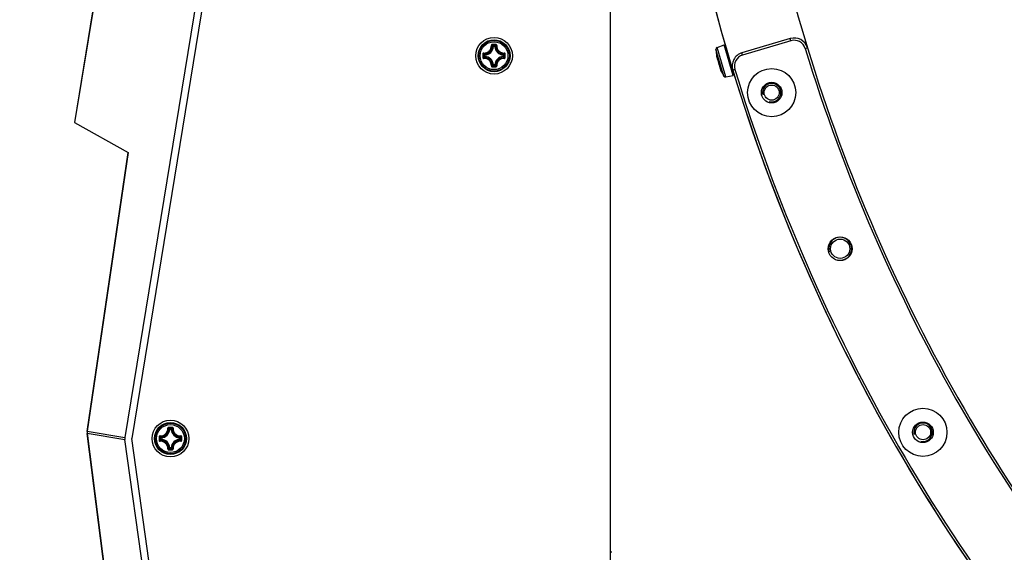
# Model space of a CAD drawing. Header units: millimetres. Extents: x 0 to 420, y 0 to 297.
# Tile 165 of 256: x 71 to 92, y 193 to 204. Entities that reach past the tile are written whole.
import ezdxf

# ---------------------------------------------------------------- set-up
doc = ezdxf.new("R2010")
doc.units = ezdxf.units.MM
doc.header["$LTSCALE"] = 23.1
doc.layers.get('0').update_dxf_attribs({"linetype": 'CONTINUOUS'})
for name, color, linetype in [('02___PRT_ALL_AXES', 7, 'CONTINUOUS'), ('AXES', 7, 'CONTINUOUS'), ('DIM_PILOTEES', 7, 'CONTINUOUS')]:
    doc.layers.add(name, color=color, linetype=linetype)
doc.styles.get("Standard").update_dxf_attribs({"font": 'txt', "width": 0.7})
doc.dimstyles.new('DIMSTYLE_4', dxfattribs={"dimtxt": 2.5, "dimasz": 3.5, "dimexe": 2, "dimexo": 0, "dimtad": 1, "dimdec": 0, "dimlfac": 10, "dimdsep": 46, "dimtxsty": 'Standard', "dimblk": '_FILLED', "dimblk1": '_FILLED', "dimblk2": '_FILLED', "dimcen": 0.09, "dimazin": 2, "dimtp": 0.8, "dimtm": 0.8, "dimtfac": 1, "dimtdec": 0, "dimtofl": 0, "dimtmove": 0, "dimatfit": 3, "dimldrblk": '_FILLED', "dimfxl": 0, "dimtolj": 1, "dimarcsym": 0})

# ---------------------------------------------------------------- blocks, each defined once
blk = doc.blocks.new('_FILLED')
at = {"color": 0, "linetype": 'ByBlock'}
blk.add_solid([(0, 0), (-1, 0.1429), (-1, -0.1429)], dxfattribs=at)
blk = doc.blocks.new('*D15')
at = {"layer": 'DIM_PILOTEES', "color": 2, "linetype": 'Continuous'}
for p, q in [((124.125, 214.622), (61.807, 214.622)), ((63.807, 214.622), (63.807, 172.035)), ((63.807, 129.447), (63.807, 172.035)), ((98.955, 129.447), (61.807, 129.447))]:
    blk.add_line(p, q, dxfattribs=at)
at = {"layer": 'DIM_PILOTEES', "color": 2, "linetype": 'Continuous', "xscale": 3.5, "yscale": 3.5, "zscale": 3.5}
for p, rotation in [((63.807, 214.622), 90), ((63.807, 129.447), 270)]:
    blk.add_blockref('_FILLED', p, dxfattribs=dict(at, rotation=rotation))
at = {"layer": 'DIM_PILOTEES', "color": 2, "linetype": 'Continuous', "insert": (60.682, 169.371), "char_height": 2.5, "width": 11.78571, "attachment_point": 2, "rotation": 90, "line_spacing_factor": 0.9}
blk.add_mtext('{\\ftxt;\\W0.0001;\\H0.0001;\\~}{\\ftxt;\\W0.4285714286;\\H2.5; }{\\ftxt;\\W0.0001;\\H0.0001;\\~}{\\ftxt;\\W0.0001;\\H0.0001;\\~}{\\ftxt;\\W2.2857142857;\\H2.5; }{\\ftxt;\\W0.0001;\\H0.0001;\\~}{\\ftxt;\\W0.0001;\\H0.0001;\\~}{\\ftxt;\\W0.4285714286;\\H2.5; }{\\ftxt;\\W0.0001;\\H0.0001;\\~}', dxfattribs=at)

msp = doc.modelspace()

# ---------------------------------------------------------------- linework, layer by layer
at = {"color": 7, "linetype": 'Continuous'}
for p, q in [((76.5226, 229.4513), (72.0296, 201.987)), ((76.5267, 229.4479), (72.0341, 201.9863)), ((83.7252, 186.9846), (83.7252, 228.7907)), ((78.2639, 226.4958), (73.1304, 195.1166)), ((78.4134, 226.4667), (73.2807, 195.092)), ((87.6433, 203.8155), (86.5885, 203.5031)), ((87.6575, 203.7676), (87.6433, 203.8155)), ((81.166, 203.6423), (81.1561, 203.6428)), ((81.166, 203.6423), (81.166, 203.6522)), ((81.166, 203.6522), (81.1984, 203.6522)), ((81.1661, 203.6423), (81.1984, 203.6423)), ((81.1984, 203.6423), (81.1984, 203.6522)), ((81.1984, 203.6423), (81.2084, 203.6428)), ((86.1946, 202.9971), (86.0209, 203.5798)), ((86.0462, 203.6184), (86.1991, 203.6789)), ((86.2369, 202.9787), (86.0462, 203.6184)), ((86.398, 203.0118), (86.1991, 203.6789)), ((87.6575, 203.7676), (86.6028, 203.4551)), ((87.9676, 203.6008), (88.0155, 203.6153)), ((80.9713, 203.4251), (80.9713, 203.4575)), ((80.9812, 203.4575), (80.9713, 203.4575)), ((80.9812, 203.4251), (80.9713, 203.4251)), ((80.9812, 203.4575), (80.9808, 203.4674)), ((80.9812, 203.4251), (80.9808, 203.4152)), ((80.9812, 203.4251), (80.9812, 203.4575)), ((81.3832, 203.4575), (81.3837, 203.4674)), ((81.3832, 203.4575), (81.3832, 203.4252)), ((81.3832, 203.4575), (81.3932, 203.4575)), ((81.3832, 203.4251), (81.3837, 203.4152)), ((81.3832, 203.4251), (81.3932, 203.4251)), ((81.3932, 203.4575), (81.3932, 203.4251)), ((86.0475, 203.4439), (86.0478, 203.4429)), ((86.0475, 203.4439), (86.0476, 203.4428)), ((86.0494, 203.407), (86.0511, 203.4072)), ((86.0511, 203.4072), (86.0573, 203.4084)), ((86.0561, 203.4129), (86.0565, 203.4118)), ((86.0659, 203.3821), (86.0661, 203.3809)), ((86.0709, 203.3537), (86.0709, 203.3577)), ((86.6028, 203.4551), (86.5885, 203.5031)), ((81.166, 203.2403), (81.1561, 203.2398)), ((81.166, 203.2403), (81.166, 203.2304)), ((81.1984, 203.2304), (81.166, 203.2304)), ((81.1984, 203.2403), (81.1661, 203.2403)), ((81.1984, 203.2403), (81.1984, 203.2304)), ((81.1984, 203.2403), (81.2084, 203.2398)), ((86.1067, 203.1867), (86.1095, 203.1772)), ((86.1092, 203.1782), (86.1123, 203.1685)), ((86.1453, 203.112), (86.1353, 203.132)), ((86.136, 203.1354), (86.1363, 203.1344)), ((86.4346, 203.1426), (86.3868, 203.128)), ((86.1461, 203.1104), (86.1453, 203.112)), ((86.1472, 203.1083), (86.1461, 203.1104)), ((86.1475, 203.1087), (86.1465, 203.112)), ((86.1544, 203.0736), (86.1562, 203.0705)), ((86.1562, 203.0705), (86.1585, 203.0668)), ((86.1585, 203.0668), (86.1594, 203.0656)), ((86.1589, 203.0695), (86.1593, 203.0684)), ((86.1591, 203.0695), (86.1595, 203.0683)), ((86.1591, 203.0695), (86.1595, 203.0683)), ((86.16, 203.0667), (86.1595, 203.0683)), ((86.1603, 203.0656), (86.16, 203.0667)), ((86.2369, 202.9787), (86.398, 203.0118)), ((72.0296, 201.987), (72.0359, 201.986)), ((72.0359, 201.986), (73.2033, 201.3311)), ((72.3077, 195.2461), (73.2028, 201.3312)), ((73.2033, 201.3311), (72.3087, 195.251)), ((72.307, 195.2018), (72.3086, 195.202)), ((73.1207, 188.8397), (72.307, 195.2018)), ((72.308, 195.2067), (73.1226, 188.84)), ((72.308, 195.2067), (73.1299, 195.0722)), ((72.3087, 195.251), (73.1304, 195.1166)), ((74.109, 195.2935), (74.0991, 195.2939)), ((74.109, 195.2935), (74.109, 195.3034)), ((74.109, 195.3034), (74.1414, 195.3034)), ((74.1091, 195.2935), (74.1414, 195.2935)), ((74.1414, 195.2935), (74.1414, 195.3034)), ((74.1414, 195.2935), (74.1514, 195.2939)), ((76.6215, 170.0878), (73.1299, 195.0722)), ((76.7717, 170.1121), (73.2807, 195.092)), ((73.9143, 195.0763), (73.9143, 195.1087)), ((73.9242, 195.1087), (73.9143, 195.1087)), ((73.9242, 195.0763), (73.9143, 195.0763)), ((73.9242, 195.1087), (73.9238, 195.1186)), ((73.9242, 195.0763), (73.9238, 195.0663)), ((73.9242, 195.0763), (73.9242, 195.1086)), ((74.3262, 195.1087), (74.3267, 195.1186)), ((74.3262, 195.1087), (74.3362, 195.1087)), ((74.3262, 195.1086), (74.3262, 195.0763)), ((74.3262, 195.0763), (74.3267, 195.0663)), ((74.3262, 195.0763), (74.3362, 195.0763)), ((74.3362, 195.1087), (74.3362, 195.0763)), ((74.109, 194.8915), (74.0991, 194.891)), ((74.109, 194.8915), (74.109, 194.8815)), ((74.1414, 194.8815), (74.109, 194.8815)), ((74.1414, 194.8915), (74.1091, 194.8915)), ((74.1414, 194.8915), (74.1414, 194.8815)), ((74.1414, 194.8915), (74.1514, 194.891))]:
    msp.add_line(p, q, dxfattribs=at)
for points in [[(86.0358, 203.4277), (86.0359, 203.4269), (86.0362, 203.4254), (86.0364, 203.4239), (86.0367, 203.4226), (86.0369, 203.4213), (86.0372, 203.4202), (86.0374, 203.4191), (86.0377, 203.4181), (86.038, 203.4171), (86.0383, 203.4162), (86.0386, 203.4154), (86.0389, 203.4145), (86.0393, 203.4136), (86.0398, 203.4127), (86.0404, 203.4117), (86.0413, 203.4106), (86.0424, 203.4096), (86.0438, 203.4085), (86.0455, 203.4077), (86.0474, 203.4072), (86.0494, 203.407)], [(86.0413, 203.4106), (86.0435, 203.401), (86.0459, 203.3914), (86.0483, 203.3825), (86.0512, 203.3731)], [(86.0461, 203.4477), (86.046, 203.4478), (86.0461, 203.4477), (86.0462, 203.4475), (86.0464, 203.4471), (86.0465, 203.4465), (86.0468, 203.4458), (86.047, 203.445), (86.0473, 203.4441), (86.0476, 203.443), (86.0487, 203.4388)], [(86.0487, 203.4388), (86.0502, 203.4331), (86.0518, 203.4273), (86.0534, 203.4216), (86.055, 203.4159), (86.0563, 203.4117)], [(86.0497, 203.407), (86.0507, 203.3987), (86.0526, 203.3861), (86.0548, 203.3734), (86.0573, 203.3605), (86.0601, 203.3476), (86.0632, 203.3347), (86.0665, 203.322), (86.0701, 203.3095), (86.0738, 203.2972), (86.0778, 203.2853), (86.0797, 203.2801)], [(86.0507, 203.3745), (86.0531, 203.3674), (86.0555, 203.361), (86.0578, 203.3554), (86.0589, 203.3533)], [(86.0512, 203.3731), (86.0536, 203.3658), (86.056, 203.3594), (86.0584, 203.3537), (86.0591, 203.3524)], [(86.0563, 203.4117), (86.0575, 203.4077), (86.0592, 203.402), (86.061, 203.3963), (86.0628, 203.3907), (86.0647, 203.385), (86.0661, 203.3809)], [(86.0661, 203.3809), (86.0665, 203.3795), (86.0671, 203.3778), (86.0676, 203.3759), (86.0681, 203.3741), (86.0685, 203.3722), (86.0689, 203.3703), (86.0693, 203.3685), (86.0696, 203.3668), (86.0698, 203.3651), (86.0701, 203.3636), (86.0702, 203.3621), (86.0704, 203.3608), (86.0705, 203.3596), (86.0705, 203.3586), (86.0705, 203.3577), (86.0705, 203.3571), (86.0705, 203.3567)], [(86.0705, 203.3567), (86.0702, 203.3494), (86.0703, 203.3402), (86.071, 203.3305), (86.0721, 203.3202), (86.0737, 203.3094), (86.0757, 203.2982), (86.0782, 203.2866)], [(86.0782, 203.2866), (86.081, 203.2747), (86.0842, 203.2625), (86.0877, 203.2502), (86.0916, 203.2378), (86.0958, 203.2253), (86.1003, 203.2129), (86.105, 203.2005), (86.1099, 203.1884), (86.1151, 203.1765), (86.1204, 203.165)], [(86.102, 203.2083), (86.1022, 203.2069), (86.1033, 203.2008), (86.1048, 203.1941), (86.1067, 203.1867)], [(86.112, 203.1697), (86.1153, 203.1602), (86.119, 203.15), (86.1191, 203.15)], [(86.1123, 203.1685), (86.1156, 203.1591), (86.119, 203.1499)], [(86.1241, 203.1574), (86.1239, 203.1573), (86.1223, 203.1561), (86.121, 203.1546), (86.12, 203.153), (86.1194, 203.1513), (86.119, 203.1498), (86.1189, 203.1485), (86.1189, 203.1473), (86.119, 203.1462), (86.1192, 203.1453), (86.1193, 203.1444), (86.1196, 203.1435), (86.1198, 203.1426), (86.1201, 203.1416), (86.1205, 203.1406), (86.1208, 203.1396), (86.1213, 203.1385), (86.1217, 203.1373), (86.1222, 203.136), (86.1228, 203.1347), (86.1234, 203.1333), (86.1238, 203.1325)], [(86.1204, 203.165), (86.1259, 203.1539), (86.1314, 203.1432), (86.1363, 203.1344)], [(86.1363, 203.1344), (86.1374, 203.1325), (86.1385, 203.1305), (86.1396, 203.1283), (86.1407, 203.126), (86.1417, 203.1238), (86.1427, 203.1216), (86.1436, 203.1196), (86.1443, 203.1176), (86.145, 203.1158), (86.1456, 203.1143), (86.146, 203.1129), (86.1464, 203.1117), (86.1466, 203.1109), (86.1482, 203.1044)], [(86.1482, 203.1044), (86.1501, 203.0971), (86.1522, 203.0899), (86.1544, 203.0827), (86.1568, 203.0755), (86.1589, 203.0695)]]:
    msp.add_lwpolyline(points, dxfattribs=at)
for centre, radius in [((81.1822, 203.4413), 0.4), ((81.1822, 203.4413), 0.3482), ((81.1822, 203.4413), 0.3481), ((81.1822, 203.4413), 0.3338), ((81.1822, 203.4413), 0.304), ((87.2366, 202.6361), 0.525), ((87.2366, 202.6361), 0.225), ((88.7308, 199.232), 0.26), ((88.7308, 199.232), 0.21), ((90.5347, 195.2285), 0.525), ((74.1252, 195.0925), 0.4), ((74.1252, 195.0925), 0.3482), ((74.1252, 195.0925), 0.3481), ((74.1252, 195.0925), 0.3338), ((74.1252, 195.0925), 0.304), ((90.5347, 195.2285), 0.225)]:
    msp.add_circle(centre, radius, dxfattribs=at)
for centre, radius, start, end in [((124.1252, 214.622), 39.45, 163.212, 196.78669), ((87.7285, 203.5279), 0.3, 16.95175, 106.5), ((87.7285, 203.5279), 0.25, 16.95175, 106.5), ((80.9722, 203.6513), 0.1841, 272.6606, 357.33932), ((80.9722, 203.6513), 0.194, 272.65943, 357.34057), ((81.183, 192.2696), 11.4164, 89.81044, 90.19678), ((81.1822, 192.3527), 11.3214, 89.80689, 90.19321), ((80.7882, 203.2918), 0.5222, 43.64832, 47.03641), ((81.5763, 203.2918), 0.5222, 132.96337, 136.35171), ((81.3922, 203.6513), 0.194, 182.65941, 267.34055), ((81.3922, 203.6513), 0.1841, 182.66067, 267.33932), ((86.0609, 203.5812), 0.04, 111.6, 181.92287), ((87.2202, 203.6201), 1.2, 181.92287, 189.22573), ((124.1252, 214.622), 37.8, 196.95175, 223.04825), ((124.1252, 214.622), 37.75, 196.95175, 223.04825), ((92.3537, 203.4413), 11.4162, 179.80704, 180.0002), ((92.3537, 203.4413), 11.4162, 179.99975, 180.1929), ((92.2711, 203.4413), 11.3215, 179.80685, 180.19315), ((81.3316, 203.8352), 0.522, 222.96287, 226.35218), ((81.3316, 203.0473), 0.5221, 133.64789, 137.03688), ((80.9722, 203.2313), 0.1841, 2.6606, 87.33939), ((80.9722, 203.2313), 0.194, 2.65944, 87.34057), ((81.3922, 203.2313), 0.194, 92.65924, 177.34041), ((81.3922, 203.2313), 0.1841, 92.66067, 177.33932), ((81.0327, 203.8354), 0.5222, 313.64832, 317.0364), ((81.0328, 203.0473), 0.5222, 42.96338, 46.35171), ((70.0935, 203.4413), 11.3215, 359.80685, 0.19315), ((70.0108, 203.4413), 11.4162, 359.99975, 0.1929), ((70.0108, 203.4413), 11.4162, 359.80704, 0.0002), ((85.9721, 203.4245), 0.0779, 14.38632, 15.40186), ((86.8594, 203.6523), 0.8382, 194.46986, 196.60087), ((86.8647, 203.6539), 0.8437, 196.67742, 198.79131), ((85.9909, 203.3567), 0.0792, 16.55292, 18.74046), ((86.7494, 203.5085), 0.6989, 192.60439, 192.79162), ((86.754, 203.5096), 0.7037, 192.79219, 193.65353), ((86.0777, 203.3561), 0.00719, 175.58288, 179.25797), ((86.0162, 203.3546), 0.0548, 3.23985, 4.67537), ((86.6738, 203.2154), 0.3, 106.5, 196.93905), ((86.6738, 203.2154), 0.25, 106.5, 196.93905), ((81.183, 214.613), 11.4164, 269.8032, 270.18954), ((80.7883, 203.5907), 0.522, 312.96286, 316.35218), ((81.1822, 214.53), 11.3214, 269.80679, 270.19311), ((81.5763, 203.5908), 0.5222, 223.64833, 227.03641), ((87.2202, 203.6201), 1.2, 203.97427, 211.27713), ((86.5897, 203.3514), 0.5046, 205.27873, 205.57247), ((86.645, 203.3779), 0.5659, 205.57035, 205.75176), ((86.0607, 203.0919), 0.087, 29.3399, 30.01931), ((86.0406, 203.0807), 0.1099, 27.82495, 29.31526), ((124.1252, 214.622), 39.45, 196.93905, 223.06095), ((124.1252, 214.622), 39.4, 196.93905, 223.06095), ((86.0764, 203.0892), 0.0737, 18.01385, 19.20471), ((86.1536, 203.1123), 0.00712, 193.37943, 210.52022), ((86.4987, 203.1914), 0.3609, 193.2517, 199.25374), ((86.4951, 203.1902), 0.357, 199.2703, 199.76127), ((86.1656, 203.0719), 0.00707, 199.95543, 208.77544), ((86.1655, 203.0718), 0.00701, 208.78894, 210.60669), ((86.2288, 203.0179), 0.04, 211.27713, 281.6), ((72.4579, 195.2215), 0.1522, 176.28946, 179.08153), ((72.4578, 195.2215), 0.1521, 179.08155, 181.87485), ((72.4577, 195.2215), 0.152, 181.87562, 187.46219), ((72.4581, 195.2215), 0.1524, 170.71088, 176.2878), ((72.4596, 195.2264), 0.1529, 170.74809, 187.4153), ((73.9152, 195.3025), 0.1841, 272.6606, 357.33932), ((73.9152, 195.3025), 0.194, 272.65943, 357.34057), ((74.126, 183.9208), 11.4164, 89.81044, 90.19678), ((74.1252, 184.0038), 11.3214, 89.80689, 90.19321), ((73.7312, 194.943), 0.5222, 43.64832, 47.03641), ((74.5193, 194.943), 0.5222, 132.96337, 136.35171), ((74.3352, 195.3025), 0.194, 182.65941, 267.34055), ((74.3352, 195.3025), 0.1841, 182.66067, 267.33932), ((85.2967, 195.0925), 11.4162, 179.80704, 180.0002), ((85.2967, 195.0924), 11.4162, 179.99975, 180.1929), ((85.2141, 195.0925), 11.3215, 179.80685, 180.19315), ((74.2746, 195.4864), 0.522, 222.96287, 226.35218), ((74.2746, 194.6985), 0.5221, 133.64789, 137.03688), ((73.9152, 194.8825), 0.1841, 2.6606, 87.33939), ((73.9152, 194.8825), 0.194, 2.65944, 87.34057), ((74.3352, 194.8825), 0.194, 92.65924, 177.34041), ((74.3352, 194.8825), 0.1841, 92.66067, 177.33932), ((73.9757, 195.4866), 0.5222, 313.64832, 317.0364), ((73.9758, 194.6984), 0.5222, 42.96338, 46.35171), ((63.0365, 195.0925), 11.3215, 359.80685, 0.19315), ((62.9538, 195.0925), 11.4162, 359.99975, 0.1929), ((62.9538, 195.0924), 11.4162, 359.80704, 0.0002), ((74.126, 206.2642), 11.4164, 269.8032, 270.18954), ((73.7313, 195.2419), 0.522, 312.96286, 316.35218), ((74.1252, 206.1811), 11.3214, 269.80679, 270.19311), ((74.5193, 195.242), 0.5222, 223.64833, 227.03641)]:
    msp.add_arc(centre, radius, start, end, dxfattribs=at)
at = {"color": 2, "linetype": 'Continuous'}
for centre, radius in [((87.2364, 202.6367), 0.2), ((88.7308, 199.232), 0.25), ((90.5375, 195.2307), 0.2)]:
    msp.add_arc(centre, radius, 255, 195, dxfattribs=at)
at = {"color": 7, "linetype": 'Continuous'}
msp.add_ellipse((73.2807, 195.092), major_axis=(0.1503, -0.0246), ratio=0.9848078, start_param=3.1415927, end_param=3.4382986, dxfattribs=at)
for points, knots in [([(80.959, 203.5002), (80.9806, 203.499), (81.0249, 203.5058), (81.0812, 203.5423), (81.1177, 203.5986), (81.1246, 203.6429), (81.1234, 203.6645)], [0, 0, 0, 0, 0.2488342, 0.500002, 0.7511665, 1, 1, 1, 1]), ([(80.9599, 203.4898), (80.9828, 203.4885), (81.0297, 203.4956), (81.0893, 203.5342), (81.1279, 203.5938), (81.1351, 203.6408), (81.1338, 203.6636)], [0, 0, 0, 0, 0.2489804, 0.5000021, 0.7510204, 1, 1, 1, 1]), ([(81.1437, 203.6859), (81.1383, 203.6859), (81.1271, 203.6813), (81.1231, 203.6698), (81.1234, 203.6645)], [0, 0, 0, 0, 0.5030547, 1, 1, 1, 1]), ([(81.1234, 203.6647), (81.1257, 203.6648), (81.1289, 203.6649), (81.1322, 203.6644), (81.1335, 203.664), (81.1338, 203.6636)], [0, 0, 0, 0, 0.6545851, 0.8795181, 1, 1, 1, 1]), ([(81.1441, 203.6739), (81.1414, 203.674), (81.1358, 203.6718), (81.1337, 203.6662), (81.1338, 203.6636)], [0, 0, 0, 0, 0.5063564, 1, 1, 1, 1]), ([(81.1561, 203.6428), (81.1543, 203.6445), (81.1471, 203.6516), (81.1396, 203.6585), (81.1338, 203.6636)], [0, 0, 0, 0, 0.2451287, 1, 1, 1, 1]), ([(81.1438, 203.6859), (81.1437, 203.6833), (81.1437, 203.6797), (81.144, 203.6757), (81.1439, 203.6744), (81.1441, 203.6739)], [0, 0, 0, 0, 0.6615052, 0.8927289, 1, 1, 1, 1]), ([(81.2084, 203.6428), (81.2101, 203.6445), (81.2174, 203.6516), (81.2249, 203.6585), (81.2307, 203.6636)], [0, 0, 0, 0, 0.2451275, 1, 1, 1, 1]), ([(81.2207, 203.6859), (81.2208, 203.6833), (81.2208, 203.6797), (81.2205, 203.6757), (81.2205, 203.6744), (81.2204, 203.6739)], [0, 0, 0, 0, 0.661448, 0.89268, 1, 1, 1, 1]), ([(81.2307, 203.6636), (81.2308, 203.6662), (81.2286, 203.6718), (81.2231, 203.674), (81.2204, 203.6739)], [0, 0, 0, 0, 0.4936334, 1, 1, 1, 1]), ([(81.2411, 203.6645), (81.2414, 203.6698), (81.2373, 203.6813), (81.2261, 203.6859), (81.2207, 203.6859)], [0, 0, 0, 0, 0.4969442, 1, 1, 1, 1]), ([(81.2307, 203.6636), (81.2294, 203.6408), (81.2366, 203.5938), (81.2752, 203.5342), (81.3347, 203.4956), (81.3817, 203.4885), (81.4045, 203.4898)], [0, 0, 0, 0, 0.2489812, 0.4999969, 0.7510186, 1, 1, 1, 1]), ([(81.2411, 203.6647), (81.2388, 203.6648), (81.2356, 203.6649), (81.2322, 203.6644), (81.2309, 203.664), (81.2307, 203.6636)], [0, 0, 0, 0, 0.6546352, 0.8795639, 1, 1, 1, 1]), ([(81.2411, 203.6645), (81.2399, 203.6429), (81.2468, 203.5986), (81.2833, 203.5423), (81.3395, 203.5058), (81.3839, 203.499), (81.4054, 203.5002)], [0, 0, 0, 0, 0.2488362, 0.4999983, 0.7511665, 1, 1, 1, 1]), ([(80.959, 203.5002), (80.9537, 203.5005), (80.9423, 203.4964), (80.9376, 203.4852), (80.9376, 203.4798)], [0, 0, 0, 0, 0.4969296, 1, 1, 1, 1]), ([(80.9376, 203.4798), (80.9403, 203.4798), (80.9438, 203.4798), (80.9478, 203.4796), (80.9492, 203.4796), (80.9496, 203.4795)], [0, 0, 0, 0, 0.6614743, 0.8927027, 1, 1, 1, 1]), ([(80.9376, 203.4028), (80.9403, 203.4028), (80.9438, 203.4028), (80.9478, 203.403), (80.9492, 203.403), (80.9496, 203.4031)], [0, 0, 0, 0, 0.6615051, 0.8927291, 1, 1, 1, 1]), ([(80.9376, 203.4028), (80.9376, 203.3974), (80.9423, 203.3862), (80.9537, 203.3821), (80.959, 203.3824)], [0, 0, 0, 0, 0.5030512, 1, 1, 1, 1]), ([(80.9599, 203.4898), (80.9573, 203.4899), (80.9517, 203.4877), (80.9496, 203.4821), (80.9496, 203.4795)], [0, 0, 0, 0, 0.4936422, 1, 1, 1, 1]), ([(80.9496, 203.4031), (80.9496, 203.4005), (80.9517, 203.3949), (80.9573, 203.3927), (80.9599, 203.3928)], [0, 0, 0, 0, 0.5063605, 1, 1, 1, 1]), ([(80.9588, 203.5002), (80.9587, 203.4979), (80.9586, 203.4947), (80.9592, 203.4913), (80.9596, 203.49), (80.9599, 203.4898)], [0, 0, 0, 0, 0.6546352, 0.8795637, 1, 1, 1, 1]), ([(80.9588, 203.3824), (80.9587, 203.3847), (80.9586, 203.3879), (80.9592, 203.3913), (80.9596, 203.3926), (80.9599, 203.3928)], [0, 0, 0, 0, 0.6545981, 0.8795287, 1, 1, 1, 1]), ([(81.1234, 203.2181), (81.1246, 203.2397), (81.1177, 203.284), (81.0812, 203.3403), (81.025, 203.3768), (80.9806, 203.3836), (80.959, 203.3824)], [0, 0, 0, 0, 0.2488362, 0.4999983, 0.7511665, 1, 1, 1, 1]), ([(80.9808, 203.4674), (80.979, 203.4692), (80.9719, 203.4765), (80.965, 203.484), (80.9599, 203.4898)], [0, 0, 0, 0, 0.245124, 1, 1, 1, 1]), ([(80.9808, 203.4152), (80.979, 203.4134), (80.9719, 203.4061), (80.965, 203.3986), (80.9599, 203.3928)], [0, 0, 0, 0, 0.2451256, 1, 1, 1, 1]), ([(81.1338, 203.219), (81.1351, 203.2418), (81.1279, 203.2888), (81.0893, 203.3484), (81.0297, 203.387), (80.9828, 203.3941), (80.9599, 203.3928)], [0, 0, 0, 0, 0.2489812, 0.4999969, 0.7510186, 1, 1, 1, 1]), ([(80.9713, 203.4251), (80.9713, 203.4226), (80.9733, 203.4176), (80.9783, 203.4153), (80.9808, 203.4152)], [0, 0, 0, 0, 0.4999791, 1, 1, 1, 1]), ([(81.4045, 203.3928), (81.3817, 203.3941), (81.3347, 203.387), (81.2752, 203.3484), (81.2366, 203.2888), (81.2294, 203.2418), (81.2307, 203.219)], [0, 0, 0, 0, 0.2489801, 0.5000019, 0.7510202, 1, 1, 1, 1]), ([(81.4054, 203.3824), (81.3839, 203.3836), (81.3395, 203.3768), (81.2833, 203.3403), (81.2468, 203.284), (81.2399, 203.2397), (81.2411, 203.2181)], [0, 0, 0, 0, 0.2488323, 0.5000004, 0.7511649, 1, 1, 1, 1]), ([(81.3837, 203.4674), (81.3855, 203.4692), (81.3926, 203.4765), (81.3995, 203.484), (81.4045, 203.4898)], [0, 0, 0, 0, 0.2451287, 1, 1, 1, 1]), ([(81.3932, 203.4575), (81.3931, 203.46), (81.3911, 203.465), (81.3862, 203.4673), (81.3837, 203.4674)], [0, 0, 0, 0, 0.4999791, 1, 1, 1, 1]), ([(81.3837, 203.4152), (81.3862, 203.4153), (81.3911, 203.4176), (81.3931, 203.4226), (81.3932, 203.4251)], [0, 0, 0, 0, 0.5000209, 1, 1, 1, 1]), ([(81.3837, 203.4152), (81.3855, 203.4134), (81.3926, 203.4061), (81.3995, 203.3986), (81.4045, 203.3928)], [0, 0, 0, 0, 0.2451275, 1, 1, 1, 1]), ([(81.4056, 203.5002), (81.4058, 203.4979), (81.4058, 203.4947), (81.4053, 203.4913), (81.4049, 203.49), (81.4045, 203.4898)], [0, 0, 0, 0, 0.6545981, 0.8795287, 1, 1, 1, 1]), ([(81.4149, 203.4795), (81.4149, 203.4821), (81.4127, 203.4877), (81.4071, 203.4899), (81.4045, 203.4898)], [0, 0, 0, 0, 0.5063605, 1, 1, 1, 1]), ([(81.4045, 203.3928), (81.4071, 203.3927), (81.4127, 203.3949), (81.4149, 203.4005), (81.4149, 203.4031)], [0, 0, 0, 0, 0.493642, 1, 1, 1, 1]), ([(81.4056, 203.3824), (81.4058, 203.3847), (81.4058, 203.3879), (81.4053, 203.3913), (81.4049, 203.3926), (81.4045, 203.3928)], [0, 0, 0, 0, 0.6546341, 0.8795629, 1, 1, 1, 1]), ([(81.4269, 203.4798), (81.4268, 203.4852), (81.4222, 203.4964), (81.4108, 203.5005), (81.4054, 203.5002)], [0, 0, 0, 0, 0.5030512, 1, 1, 1, 1]), ([(81.4054, 203.3824), (81.4108, 203.3821), (81.4222, 203.3862), (81.4269, 203.3974), (81.4269, 203.4028)], [0, 0, 0, 0, 0.496947, 1, 1, 1, 1]), ([(81.4269, 203.4798), (81.4242, 203.4798), (81.4206, 203.4798), (81.4167, 203.4796), (81.4153, 203.4796), (81.4149, 203.4795)], [0, 0, 0, 0, 0.6615051, 0.8927291, 1, 1, 1, 1]), ([(81.4269, 203.4028), (81.4242, 203.4028), (81.4206, 203.4028), (81.4167, 203.403), (81.4153, 203.403), (81.4149, 203.4031)], [0, 0, 0, 0, 0.6614811, 0.8927085, 1, 1, 1, 1]), ([(86.0358, 203.4277), (86.0361, 203.4254), (86.0366, 203.4224), (86.0376, 203.4186), (86.0381, 203.4169), (86.0393, 203.4146), (86.0405, 203.4168), (86.0408, 203.4186), (86.0414, 203.4222), (86.0419, 203.4283), (86.0425, 203.4374), (86.0427, 203.4443), (86.0427, 203.4481)], [0, 0, 0, 0, 0.1498288, 0.2036289, 0.2432073, 0.2817261, 0.3177878, 0.3557498, 0.4077314, 0.5532199, 0.7518754, 1, 1, 1, 1]), ([(86.0414, 203.4105), (86.0438, 203.3996), (86.0485, 203.3806), (86.0549, 203.362), (86.0586, 203.3545)], [0, 0, 0, 0, 0.5733803, 1, 1, 1, 1]), ([(86.0472, 203.4452), (86.0469, 203.4461), (86.0464, 203.4477), (86.0457, 203.4499), (86.0449, 203.4513), (86.0444, 203.4523), (86.0434, 203.4524), (86.0431, 203.4514), (86.0428, 203.45), (86.0428, 203.4488), (86.0427, 203.4481)], [0, 0, 0, 0, 0.2230338, 0.4022763, 0.5324282, 0.6121583, 0.6559236, 0.7212007, 0.835588, 1, 1, 1, 1]), ([(86.0511, 203.4072), (86.0515, 203.4073), (86.0521, 203.4089), (86.0526, 203.4115), (86.0531, 203.4161), (86.0533, 203.4196), (86.0534, 203.4216)], [0, 0, 0, 0, 0.0861013, 0.2789028, 0.5843142, 1, 1, 1, 1]), ([(86.0673, 203.356), (86.0664, 203.3601), (86.0629, 203.3764), (86.06, 203.3928), (86.0583, 203.405)], [0, 0, 0, 0, 0.2564612, 1, 1, 1, 1]), ([(86.0708, 203.359), (86.0707, 203.3606), (86.0698, 203.3674), (86.0684, 203.3742), (86.0669, 203.3793)], [0, 0, 0, 0, 0.2297192, 1, 1, 1, 1]), ([(86.0709, 203.3537), (86.0704, 203.3471), (86.0707, 203.3322), (86.0751, 203.2976), (86.0871, 203.2488), (86.1079, 203.1906), (86.126, 203.1527), (86.136, 203.1354)], [0, 0, 0, 0, 0.0865624, 0.1937866, 0.4544897, 0.7395981, 1, 1, 1, 1]), ([(81.1234, 203.2181), (81.1231, 203.2128), (81.1271, 203.2013), (81.1383, 203.1967), (81.1437, 203.1967)], [0, 0, 0, 0, 0.4969656, 1, 1, 1, 1]), ([(81.1234, 203.2179), (81.1257, 203.2178), (81.1289, 203.2177), (81.1322, 203.2182), (81.1335, 203.2186), (81.1338, 203.219)], [0, 0, 0, 0, 0.6546352, 0.8795639, 1, 1, 1, 1]), ([(81.1338, 203.219), (81.1337, 203.2164), (81.1358, 203.2108), (81.1414, 203.2086), (81.1441, 203.2087)], [0, 0, 0, 0, 0.4936334, 1, 1, 1, 1]), ([(81.1561, 203.2398), (81.1543, 203.2381), (81.1471, 203.231), (81.1396, 203.2241), (81.1338, 203.219)], [0, 0, 0, 0, 0.245124, 1, 1, 1, 1]), ([(81.1438, 203.1967), (81.1437, 203.1993), (81.1437, 203.2029), (81.1439, 203.2069), (81.1439, 203.2082), (81.1441, 203.2087)], [0, 0, 0, 0, 0.661448, 0.89268, 1, 1, 1, 1]), ([(81.1984, 203.2304), (81.2009, 203.2304), (81.206, 203.2324), (81.2082, 203.2374), (81.2084, 203.2398)], [0, 0, 0, 0, 0.4999791, 1, 1, 1, 1]), ([(81.2084, 203.2398), (81.2101, 203.2381), (81.2174, 203.231), (81.2249, 203.2241), (81.2307, 203.219)], [0, 0, 0, 0, 0.2451287, 1, 1, 1, 1]), ([(81.2204, 203.2087), (81.2231, 203.2086), (81.2286, 203.2108), (81.2308, 203.2164), (81.2307, 203.219)], [0, 0, 0, 0, 0.5063566, 1, 1, 1, 1]), ([(81.2207, 203.1967), (81.2207, 203.1993), (81.2208, 203.2029), (81.2205, 203.2069), (81.2205, 203.2082), (81.2204, 203.2087)], [0, 0, 0, 0, 0.6615052, 0.8927289, 1, 1, 1, 1]), ([(81.2207, 203.1967), (81.2261, 203.1967), (81.2373, 203.2013), (81.2414, 203.2128), (81.2411, 203.2181)], [0, 0, 0, 0, 0.5030873, 1, 1, 1, 1]), ([(81.2411, 203.2179), (81.2388, 203.2177), (81.2356, 203.2177), (81.2322, 203.2182), (81.2309, 203.2186), (81.2307, 203.219)], [0, 0, 0, 0, 0.6545308, 0.8794748, 1, 1, 1, 1]), ([(86.1024, 203.2072), (86.1036, 203.1987), (86.1085, 203.1794), (86.115, 203.1606), (86.1191, 203.15)], [0, 0, 0, 0, 0.4288946, 1, 1, 1, 1]), ([(86.1544, 203.0736), (86.148, 203.085), (86.1375, 203.1045), (86.1275, 203.1242), (86.1238, 203.1325)], [0, 0, 0, 0, 0.5897405, 1, 1, 1, 1]), ([(86.1334, 203.136), (86.1317, 203.1395), (86.129, 203.1455), (86.1265, 203.1516), (86.1258, 203.154)], [0, 0, 0, 0, 0.6017263, 1, 1, 1, 1]), ([(86.146, 203.1135), (86.1455, 203.115), (86.1431, 203.1213), (86.1403, 203.1274), (86.1378, 203.132)], [0, 0, 0, 0, 0.2301219, 1, 1, 1, 1]), ([(86.1544, 203.0736), (86.1543, 203.074), (86.154, 203.0757), (86.155, 203.0773), (86.1558, 203.0784)], [0, 0, 0, 0, 0.2024508, 1, 1, 1, 1]), ([(86.1594, 203.0656), (86.1596, 203.0653), (86.1602, 203.0646), (86.1603, 203.0654), (86.1603, 203.0656)], [0, 0, 0, 0, 0.601894, 1, 1, 1, 1]), ([(73.902, 195.1514), (73.9236, 195.1502), (73.9679, 195.157), (74.0242, 195.1935), (74.0607, 195.2498), (74.0676, 195.2941), (74.0664, 195.3157)], [0, 0, 0, 0, 0.2488342, 0.500002, 0.7511665, 1, 1, 1, 1]), ([(73.9029, 195.1409), (73.9258, 195.1396), (73.9727, 195.1468), (74.0323, 195.1854), (74.0709, 195.245), (74.0781, 195.292), (74.0768, 195.3148)], [0, 0, 0, 0, 0.2489804, 0.5000021, 0.7510204, 1, 1, 1, 1]), ([(74.0867, 195.3371), (74.0813, 195.3371), (74.0701, 195.3324), (74.0661, 195.321), (74.0664, 195.3157)], [0, 0, 0, 0, 0.5030547, 1, 1, 1, 1]), ([(74.0664, 195.3159), (74.0687, 195.316), (74.0719, 195.3161), (74.0752, 195.3155), (74.0765, 195.3151), (74.0768, 195.3148)], [0, 0, 0, 0, 0.6545851, 0.8795181, 1, 1, 1, 1]), ([(74.0871, 195.3251), (74.0844, 195.3251), (74.0788, 195.323), (74.0767, 195.3174), (74.0768, 195.3148)], [0, 0, 0, 0, 0.5063564, 1, 1, 1, 1]), ([(74.0991, 195.2939), (74.0973, 195.2957), (74.0901, 195.3028), (74.0826, 195.3097), (74.0768, 195.3148)], [0, 0, 0, 0, 0.2451287, 1, 1, 1, 1]), ([(74.0868, 195.3371), (74.0867, 195.3345), (74.0867, 195.3309), (74.087, 195.3269), (74.0869, 195.3255), (74.0871, 195.3251)], [0, 0, 0, 0, 0.6615052, 0.8927289, 1, 1, 1, 1]), ([(74.1514, 195.2939), (74.1531, 195.2957), (74.1604, 195.3028), (74.1679, 195.3097), (74.1737, 195.3148)], [0, 0, 0, 0, 0.2451275, 1, 1, 1, 1]), ([(74.1637, 195.3371), (74.1638, 195.3345), (74.1638, 195.3309), (74.1635, 195.3269), (74.1635, 195.3255), (74.1634, 195.3251)], [0, 0, 0, 0, 0.661448, 0.89268, 1, 1, 1, 1]), ([(74.1737, 195.3148), (74.1738, 195.3174), (74.1716, 195.323), (74.1661, 195.3251), (74.1634, 195.3251)], [0, 0, 0, 0, 0.4936334, 1, 1, 1, 1]), ([(74.1841, 195.3157), (74.1844, 195.321), (74.1803, 195.3325), (74.1691, 195.3371), (74.1637, 195.3371)], [0, 0, 0, 0, 0.4969442, 1, 1, 1, 1]), ([(74.1737, 195.3148), (74.1724, 195.292), (74.1796, 195.245), (74.2182, 195.1854), (74.2777, 195.1468), (74.3247, 195.1396), (74.3475, 195.1409)], [0, 0, 0, 0, 0.2489812, 0.4999969, 0.7510186, 1, 1, 1, 1]), ([(74.1841, 195.3159), (74.1818, 195.316), (74.1786, 195.3161), (74.1752, 195.3155), (74.1739, 195.3151), (74.1737, 195.3148)], [0, 0, 0, 0, 0.6546352, 0.8795639, 1, 1, 1, 1]), ([(74.1841, 195.3157), (74.1829, 195.2941), (74.1898, 195.2498), (74.2263, 195.1935), (74.2825, 195.157), (74.3269, 195.1502), (74.3484, 195.1514)], [0, 0, 0, 0, 0.2488362, 0.4999983, 0.7511665, 1, 1, 1, 1]), ([(73.902, 195.1514), (73.8967, 195.1517), (73.8853, 195.1476), (73.8806, 195.1364), (73.8806, 195.131)], [0, 0, 0, 0, 0.4969296, 1, 1, 1, 1]), ([(73.8806, 195.131), (73.8833, 195.131), (73.8868, 195.131), (73.8908, 195.1308), (73.8922, 195.1308), (73.8926, 195.1306)], [0, 0, 0, 0, 0.6614743, 0.8927027, 1, 1, 1, 1]), ([(73.8806, 195.054), (73.8833, 195.054), (73.8868, 195.054), (73.8908, 195.0542), (73.8922, 195.0542), (73.8926, 195.0543)], [0, 0, 0, 0, 0.6615051, 0.8927291, 1, 1, 1, 1]), ([(73.8806, 195.054), (73.8806, 195.0486), (73.8853, 195.0374), (73.8967, 195.0333), (73.902, 195.0336)], [0, 0, 0, 0, 0.5030512, 1, 1, 1, 1]), ([(73.9029, 195.1409), (73.9003, 195.1411), (73.8947, 195.1389), (73.8926, 195.1333), (73.8926, 195.1306)], [0, 0, 0, 0, 0.4936422, 1, 1, 1, 1]), ([(73.8926, 195.0543), (73.8926, 195.0516), (73.8947, 195.0461), (73.9003, 195.0439), (73.9029, 195.044)], [0, 0, 0, 0, 0.5063605, 1, 1, 1, 1]), ([(73.9018, 195.1514), (73.9017, 195.149), (73.9016, 195.1458), (73.9022, 195.1425), (73.9026, 195.1412), (73.9029, 195.1409)], [0, 0, 0, 0, 0.6546352, 0.8795637, 1, 1, 1, 1]), ([(73.9018, 195.0336), (73.9017, 195.0359), (73.9016, 195.0391), (73.9022, 195.0425), (73.9026, 195.0438), (73.9029, 195.044)], [0, 0, 0, 0, 0.6545981, 0.8795287, 1, 1, 1, 1]), ([(74.0664, 194.8693), (74.0676, 194.8908), (74.0607, 194.9352), (74.0242, 194.9915), (73.968, 195.028), (73.9236, 195.0348), (73.902, 195.0336)], [0, 0, 0, 0, 0.2488362, 0.4999983, 0.7511665, 1, 1, 1, 1]), ([(73.9238, 195.1186), (73.922, 195.1204), (73.9149, 195.1277), (73.908, 195.1352), (73.9029, 195.1409)], [0, 0, 0, 0, 0.245124, 1, 1, 1, 1]), ([(73.9238, 195.0663), (73.922, 195.0646), (73.9149, 195.0573), (73.908, 195.0498), (73.9029, 195.044)], [0, 0, 0, 0, 0.2451256, 1, 1, 1, 1]), ([(74.0768, 194.8702), (74.0781, 194.893), (74.0709, 194.94), (74.0323, 194.9996), (73.9727, 195.0382), (73.9258, 195.0453), (73.9029, 195.044)], [0, 0, 0, 0, 0.2489812, 0.4999969, 0.7510186, 1, 1, 1, 1]), ([(73.9143, 195.0763), (73.9143, 195.0738), (73.9163, 195.0687), (73.9213, 195.0665), (73.9238, 195.0663)], [0, 0, 0, 0, 0.4999791, 1, 1, 1, 1]), ([(74.3475, 195.044), (74.3247, 195.0453), (74.2777, 195.0382), (74.2182, 194.9996), (74.1796, 194.94), (74.1724, 194.893), (74.1737, 194.8702)], [0, 0, 0, 0, 0.2489801, 0.5000019, 0.7510202, 1, 1, 1, 1]), ([(74.3484, 195.0336), (74.3269, 195.0348), (74.2825, 195.028), (74.2263, 194.9915), (74.1898, 194.9352), (74.1829, 194.8908), (74.1841, 194.8693)], [0, 0, 0, 0, 0.2488323, 0.5000004, 0.7511649, 1, 1, 1, 1]), ([(74.3267, 195.1186), (74.3285, 195.1204), (74.3356, 195.1277), (74.3425, 195.1352), (74.3475, 195.1409)], [0, 0, 0, 0, 0.2451287, 1, 1, 1, 1]), ([(74.3362, 195.1087), (74.3361, 195.1111), (74.3341, 195.1162), (74.3292, 195.1185), (74.3267, 195.1186)], [0, 0, 0, 0, 0.4999791, 1, 1, 1, 1]), ([(74.3267, 195.0663), (74.3292, 195.0665), (74.3341, 195.0687), (74.3361, 195.0738), (74.3362, 195.0763)], [0, 0, 0, 0, 0.5000209, 1, 1, 1, 1]), ([(74.3267, 195.0663), (74.3285, 195.0646), (74.3356, 195.0573), (74.3425, 195.0498), (74.3475, 195.044)], [0, 0, 0, 0, 0.2451275, 1, 1, 1, 1]), ([(74.3486, 195.1514), (74.3488, 195.149), (74.3488, 195.1458), (74.3483, 195.1425), (74.3479, 195.1412), (74.3475, 195.1409)], [0, 0, 0, 0, 0.6545981, 0.8795287, 1, 1, 1, 1]), ([(74.3579, 195.1306), (74.3579, 195.1333), (74.3557, 195.1389), (74.3501, 195.1411), (74.3475, 195.1409)], [0, 0, 0, 0, 0.5063605, 1, 1, 1, 1]), ([(74.3475, 195.044), (74.3501, 195.0439), (74.3557, 195.0461), (74.3579, 195.0516), (74.3579, 195.0543)], [0, 0, 0, 0, 0.493642, 1, 1, 1, 1]), ([(74.3486, 195.0336), (74.3488, 195.0359), (74.3488, 195.0391), (74.3483, 195.0425), (74.3479, 195.0438), (74.3475, 195.044)], [0, 0, 0, 0, 0.6546341, 0.8795629, 1, 1, 1, 1]), ([(74.3699, 195.131), (74.3698, 195.1364), (74.3652, 195.1476), (74.3538, 195.1517), (74.3484, 195.1514)], [0, 0, 0, 0, 0.5030512, 1, 1, 1, 1]), ([(74.3484, 195.0336), (74.3538, 195.0333), (74.3652, 195.0374), (74.3699, 195.0486), (74.3699, 195.054)], [0, 0, 0, 0, 0.496947, 1, 1, 1, 1]), ([(74.3699, 195.131), (74.3672, 195.131), (74.3636, 195.131), (74.3597, 195.1308), (74.3583, 195.1308), (74.3579, 195.1306)], [0, 0, 0, 0, 0.6615051, 0.8927291, 1, 1, 1, 1]), ([(74.3699, 195.054), (74.3672, 195.054), (74.3636, 195.0539), (74.3597, 195.0542), (74.3583, 195.0542), (74.3579, 195.0543)], [0, 0, 0, 0, 0.6614811, 0.8927085, 1, 1, 1, 1]), ([(74.0664, 194.8693), (74.0661, 194.864), (74.0701, 194.8525), (74.0813, 194.8479), (74.0867, 194.8479)], [0, 0, 0, 0, 0.4969656, 1, 1, 1, 1]), ([(74.0664, 194.8691), (74.0687, 194.8689), (74.0719, 194.8689), (74.0752, 194.8694), (74.0765, 194.8698), (74.0768, 194.8702)], [0, 0, 0, 0, 0.6546352, 0.8795639, 1, 1, 1, 1]), ([(74.0768, 194.8702), (74.0767, 194.8676), (74.0788, 194.862), (74.0844, 194.8598), (74.0871, 194.8598)], [0, 0, 0, 0, 0.4936334, 1, 1, 1, 1]), ([(74.0991, 194.891), (74.0973, 194.8893), (74.0901, 194.8821), (74.0826, 194.8752), (74.0768, 194.8702)], [0, 0, 0, 0, 0.245124, 1, 1, 1, 1]), ([(74.0868, 194.8479), (74.0867, 194.8505), (74.0867, 194.8541), (74.0869, 194.8581), (74.0869, 194.8594), (74.0871, 194.8598)], [0, 0, 0, 0, 0.661448, 0.89268, 1, 1, 1, 1]), ([(74.1414, 194.8815), (74.1439, 194.8816), (74.149, 194.8836), (74.1512, 194.8886), (74.1514, 194.891)], [0, 0, 0, 0, 0.4999791, 1, 1, 1, 1]), ([(74.1514, 194.891), (74.1531, 194.8893), (74.1604, 194.8821), (74.1679, 194.8752), (74.1737, 194.8702)], [0, 0, 0, 0, 0.2451287, 1, 1, 1, 1]), ([(74.1634, 194.8598), (74.1661, 194.8598), (74.1716, 194.862), (74.1738, 194.8676), (74.1737, 194.8702)], [0, 0, 0, 0, 0.5063566, 1, 1, 1, 1]), ([(74.1637, 194.8479), (74.1637, 194.8505), (74.1638, 194.8541), (74.1635, 194.8581), (74.1635, 194.8594), (74.1634, 194.8598)], [0, 0, 0, 0, 0.6615052, 0.8927289, 1, 1, 1, 1]), ([(74.1637, 194.8479), (74.1691, 194.8479), (74.1803, 194.8525), (74.1844, 194.864), (74.1841, 194.8693)], [0, 0, 0, 0, 0.5030873, 1, 1, 1, 1]), ([(74.1841, 194.8691), (74.1818, 194.8689), (74.1786, 194.8689), (74.1752, 194.8694), (74.1739, 194.8698), (74.1737, 194.8702)], [0, 0, 0, 0, 0.6545308, 0.8794748, 1, 1, 1, 1])]:
    msp.add_open_spline(points, degree=3, knots=knots, dxfattribs=at)
for points in [[(81.166, 203.6522), (81.1636, 203.6522), (81.1585, 203.6502), (81.1562, 203.6452), (81.1561, 203.6428)], [(81.2084, 203.6428), (81.2082, 203.6452), (81.206, 203.6502), (81.2009, 203.6522), (81.1984, 203.6522)], [(80.9808, 203.4674), (80.9783, 203.4673), (80.9733, 203.465), (80.9713, 203.46), (80.9713, 203.4575)], [(86.0427, 203.4481), (86.043, 203.4469), (86.0437, 203.4458), (86.0446, 203.4449)], [(86.0446, 203.4449), (86.0454, 203.4439), (86.0465, 203.4432), (86.0477, 203.4427)], [(86.0709, 203.3537), (86.0706, 203.3545), (86.0705, 203.3554), (86.0705, 203.3562)], [(81.1561, 203.2398), (81.1562, 203.2374), (81.1585, 203.2324), (81.1636, 203.2304), (81.166, 203.2304)], [(74.109, 195.3034), (74.1066, 195.3034), (74.1015, 195.3014), (74.0992, 195.2964), (74.0991, 195.2939)], [(74.1514, 195.2939), (74.1512, 195.2964), (74.149, 195.3014), (74.1439, 195.3034), (74.1414, 195.3034)], [(73.9238, 195.1186), (73.9213, 195.1185), (73.9163, 195.1162), (73.9143, 195.1111), (73.9143, 195.1087)], [(74.0991, 194.891), (74.0992, 194.8886), (74.1015, 194.8836), (74.1066, 194.8816), (74.109, 194.8815)]]:
    msp.add_open_spline(points, degree=3, dxfattribs=at)
at = {"layer": '02___PRT_ALL_AXES', "color": 7, "linetype": 'Continuous'}
for centre in [(87.2364, 202.6367), (90.5375, 195.2307)]:
    msp.add_circle(centre, 0.165, dxfattribs=at)
msp.add_arc((124.1252, 214.622), 37.75, 163.04916, 196.95001, dxfattribs=at)
at = {"layer": 'AXES', "color": 7, "linetype": 'Continuous'}
msp.add_line((83.7502, 192.612), (83.7252, 192.612), dxfattribs=at)
at = {"layer": 'DIM_PILOTEES', "color": 2, "linetype": 'Continuous'}
msp.add_arc((124.1252, 214.622), 39.45, 180, 220.01922, dxfattribs=at)

# ---------------------------------------------------------------- dimensions: what is measured, and where the dimension line sits
dim = msp.add_linear_dim(base=(63.8067, 214.622), p1=(98.9554, 129.4471), p2=(124.1252, 214.622), angle=90, text='{\\ftxt;\\W0.0001;\\H0.0001;\\~}{\\ftxt;\\W0.4285714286;\\H2.5; }{\\ftxt;\\W0.0001;\\H0.0001;\\~}{\\ftxt;\\W0.0001;\\H0.0001;\\~}{\\ftxt;\\W2.2857142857;\\H2.5; }{\\ftxt;\\W0.0001;\\H0.0001;\\~}{\\ftxt;\\W0.0001;\\H0.0001;\\~}{\\ftxt;\\W0.4285714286;\\H2.5; }{\\ftxt;\\W0.0001;\\H0.0001;\\~}', dimstyle='DIMSTYLE_4', dxfattribs=at)
dim.commit()
dim.dimension.update_dxf_attribs({"geometry": '*D15', "text_midpoint": (63.8067, 172.2285), "dimtype": 160})

doc.saveas('drawing.dxf')
